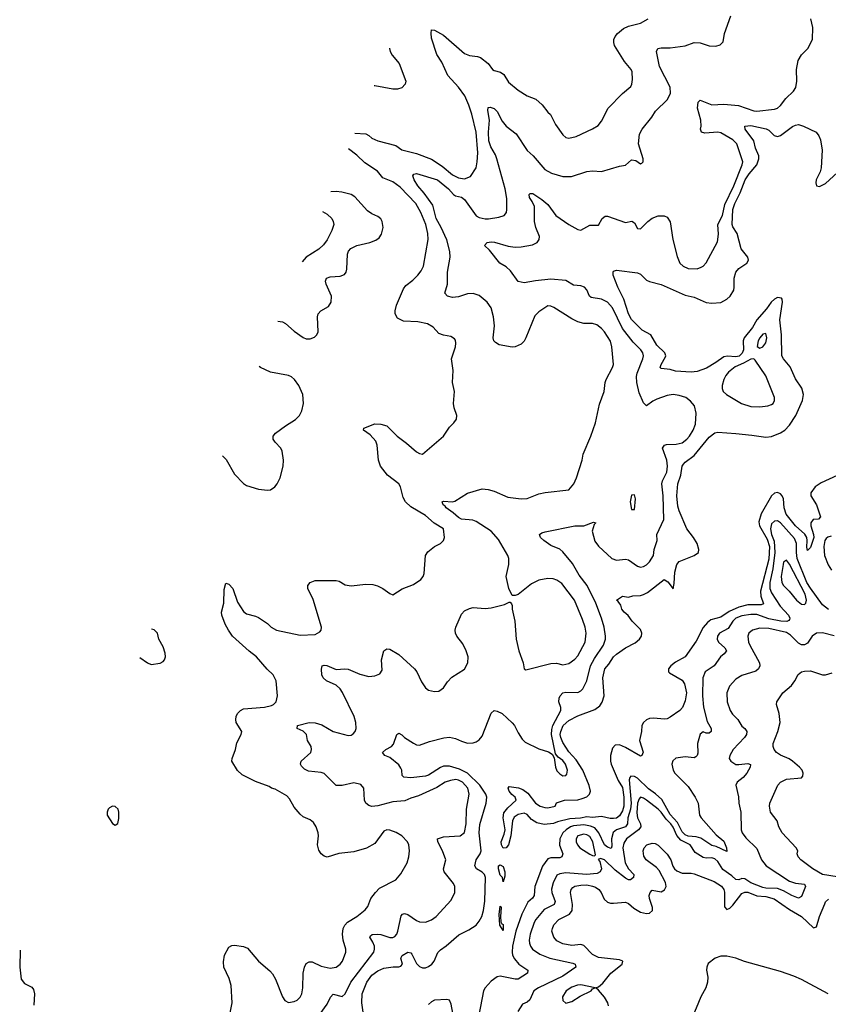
# Model space of a CAD drawing. Header units: inches. Extents: x 2134017 to 2292458, y 756222 to 916513.
# Tile 161 of 256: x 2140409 to 2145830, y 862701 to 869303. Entities that reach past the tile are written whole.
import ezdxf

# ---------------------------------------------------------------- set-up
doc = ezdxf.new("R2010")
doc.units = ezdxf.units.IN
doc.header["$MEASUREMENT"] = 0
doc.layers.add('C1846', color=7, linetype='Continuous')

msp = doc.modelspace()

# ---------------------------------------------------------------- linework, layer by layer
at = {"layer": 'C1846', "color": 5}
for points, elevation in [([(2142423.6, 862636.4), (2142470, 862701.3), (2142492, 862748), (2142510, 862768.9), (2142570, 862753.7), (2142590, 862770.4), (2142628.5, 862850), (2142782.2, 863050), (2142788.2, 863070), (2142787, 863090), (2142776.5, 863116.5), (2142755.4, 863150), (2142760.9, 863159.1), (2142771.9, 863168.1), (2142809.2, 863170.8), (2142830, 863168.7), (2142890, 863149.4), (2142910, 863149.4), (2142924, 863156), (2142936.8, 863170), (2142943.7, 863190), (2142966, 863294), (2142974.7, 863305.3), (2142988.7, 863310), (2143010, 863303.6), (2143070, 863262.7), (2143090, 863254), (2143130, 863250.3), (2143170, 863266), (2143200.5, 863290), (2143301.1, 863398.9), (2143325.4, 863450), (2143326.9, 863490), (2143317.4, 863510), (2143254.5, 863590), (2143250.9, 863610), (2143265.1, 863670), (2143243.8, 863730), (2143211, 863790), (2143209.6, 863810), (2143250, 863823), (2143362.7, 863830), (2143390, 863853.4), (2143402, 863910), (2143403.2, 864010), (2143422.3, 864110), (2143413.6, 864150), (2143376.5, 864190), (2143350, 864204.1), (2143333, 864207), (2143297.8, 864202.2), (2143262, 864190), (2143205.3, 864154.7), (2143082, 864098), (2143030, 864082.8), (2142990, 864065), (2142910, 864057.4), (2142810, 864032.4), (2142770, 864027.4), (2142750, 864033.3), (2142729.7, 864050), (2142720.5, 864070), (2142717, 864150), (2142695.6, 864175.6), (2142650, 864186), (2142570, 864168.6), (2142530, 864168.3), (2142450, 864247.4), (2142430, 864254.8), (2142344.5, 864264.5), (2142318.4, 864278.4), (2142298, 864298), (2142291.6, 864310), (2142295.6, 864330), (2142360.9, 864390), (2142366, 864410), (2142362.7, 864430), (2142338, 864470), (2142331.2, 864510), (2142310, 864532.6), (2142269.6, 864550), (2142272, 864570), (2142350, 864590.1), (2142390, 864588.8), (2142435.3, 864575.3), (2142510, 864529.5), (2142610, 864503.5), (2142630, 864506), (2142645, 864515), (2142657.7, 864530), (2142664.8, 864550), (2142661.4, 864590), (2142650.8, 864630), (2142572.4, 864792.4), (2142556.5, 864816.5), (2142530, 864841.7), (2142465.6, 864870), (2142443.5, 864890), (2142435.4, 864910), (2142431.5, 864948.5), (2142437.2, 864970), (2142450, 864975.8), (2142467.8, 864972.2), (2142530, 864946), (2142588.8, 864951.2), (2142610, 864948.3), (2142690, 864914), (2142750, 864898.7), (2142790, 864902.4), (2142822.5, 864917.5), (2142838, 864942), (2142834.5, 865010), (2142849.5, 865070), (2142870, 865084.9), (2142890, 865083), (2142950, 865046.7), (2143054.9, 864950), (2143070.3, 864930), (2143102.6, 864862.6), (2143130, 864822), (2143150, 864808), (2143170, 864801.6), (2143190, 864798), (2143219.1, 864800.9), (2143250, 864822), (2143277.4, 864862.6), (2143306.7, 864893.3), (2143391.6, 864948.4), (2143414, 864990), (2143416.4, 865030), (2143403, 865070), (2143378.9, 865118.9), (2143339.5, 865170), (2143329.6, 865190), (2143327.3, 865210), (2143332.3, 865230), (2143370, 865316), (2143390, 865338.8), (2143424.1, 865355.9), (2143450, 865362), (2143530, 865354.6), (2143570, 865358.3), (2143658.9, 865381.1), (2143690, 865398), (2143696.9, 865396.9), (2143706, 865386), (2143710, 865374), (2143710.4, 865350), (2143727.4, 865270), (2143737.6, 865150), (2143755.3, 865070), (2143783.1, 864990), (2143790.9, 864950.9), (2143802.8, 864942.8), (2143970, 864986), (2144007.5, 864987.5), (2144050, 864977.4), (2144090, 864985.8), (2144130, 865014.4), (2144150, 865038.5), (2144200.6, 865130), (2144206.6, 865190), (2144199.3, 865230), (2144182.1, 865282.1), (2144128.2, 865410), (2144042.5, 865522.5), (2144010, 865545.1), (2143985.9, 865554.2), (2143950, 865556.4), (2143890, 865544.4), (2143839, 865521), (2143750, 865449.4), (2143730, 865441.2), (2143710, 865442), (2143688.4, 865488.4), (2143671.1, 865570), (2143687.7, 865650), (2143688.7, 865690), (2143681.2, 865710), (2143617.8, 865817.8), (2143570, 865872.3), (2143470, 865938.3), (2143447, 865947), (2143370, 865953.5), (2143350, 865964), (2143315.8, 865995.8), (2143267.2, 866030), (2143261, 866041), (2143248.2, 866050), (2143241.2, 866070), (2143250, 866074.4), (2143309.7, 866070.3), (2143325.3, 866074.7), (2143411, 866129), (2143510, 866157.4), (2143550, 866153.8), (2143590, 866142.7), (2143682.4, 866102.4), (2143770, 866089.2), (2143810, 866093), (2143890, 866122.7), (2143932.3, 866132.3), (2144090, 866150.6), (2144123.7, 866190), (2144142.7, 866230), (2144179.6, 866350), (2144186.3, 866390), (2144238.5, 866510), (2144270, 866599.1), (2144295.9, 866724.1), (2144328, 866810), (2144334, 866870), (2144340.4, 866890), (2144383.5, 866970), (2144389.8, 866990), (2144379, 867110), (2144370, 867147), (2144330, 867211.2), (2144310, 867233), (2144277.4, 867257.4), (2144250, 867266.9), (2144190, 867265.3), (2144150, 867278.2), (2144110, 867297.8), (2143990, 867373), (2143970, 867382.4), (2143950, 867383.6), (2143890, 867345.1), (2143863.2, 867316.8), (2143802.6, 867170), (2143790, 867147), (2143770, 867127.3), (2143730.3, 867109.7), (2143710, 867106.9), (2143623.8, 867123.8), (2143597.6, 867137.6), (2143587, 867150), (2143582.4, 867170), (2143591.7, 867250), (2143584.6, 867310), (2143568.7, 867370), (2143543.1, 867410), (2143490, 867452.8), (2143450, 867467.9), (2143410, 867465), (2143350, 867445.1), (2143310, 867439.7), (2143276, 867450), (2143259.6, 867470), (2143276.4, 867530), (2143277.7, 867610), (2143294.7, 867710), (2143291.5, 867748.5), (2143272.4, 867827.6), (2143235, 867910), (2143200.8, 867970), (2143178.5, 868058.5), (2143120.8, 868140.8), (2143078, 868190), (2143052.8, 868230), (2143044.2, 868255.8), (2143051.8, 868268.2), (2143070, 868270.9), (2143210, 868229.5), (2143284.7, 868170), (2143318.1, 868130), (2143330, 868122.6), (2143370, 868112.1), (2143390, 868096.6), (2143468.7, 867988.7), (2143490, 867977.8), (2143530, 867968.4), (2143551.5, 867968.5), (2143621.7, 867978.3), (2143656, 867990), (2143672.3, 868010), (2143674.5, 868030), (2143674.9, 868105.1), (2143663.1, 868170), (2143608.7, 868370), (2143597.7, 868397.7), (2143566.9, 868450), (2143554.4, 868490), (2143551.7, 868548.3), (2143559.1, 868630), (2143546.5, 868693.5), (2143550, 868714.8), (2143562.9, 868717.1), (2143590, 868706.7), (2143610, 868686.7), (2143643.2, 868623.2), (2143669.4, 868589.4), (2143737.6, 868537.6), (2143810, 868425.2), (2143851.2, 868391.2), (2143930, 868299.6), (2143973.3, 868273.3), (2144050, 868252.4), (2144108.3, 868251.7), (2144210, 868286), (2144250, 868289.2), (2144310, 868284.4), (2144430, 868320.2), (2144470, 868327.2), (2144510, 868364.4), (2144539.3, 868359.3), (2144570, 868337.3), (2144579.5, 868340.5), (2144589.3, 868350.7), (2144589.4, 868370), (2144558, 868470), (2144563.7, 868536.3), (2144581.6, 868570), (2144647.6, 868650), (2144670.8, 868689.2), (2144750.8, 868769.2), (2144772.6, 868810), (2144769.7, 868850), (2144698.9, 868990), (2144677.4, 869090), (2144687, 869110), (2144710, 869114.4), (2144770, 869114.2), (2144870, 869128.7), (2144930, 869150.6), (2144970, 869148), (2145030, 869128.5), (2145074.9, 869125.1), (2145104.8, 869135.2), (2145124.1, 869155.9), (2145134.3, 869210), (2145177.2, 869330)], 360), ([(2142655, 868542), (2142730, 868538.1), (2142750, 868527.8), (2142769.7, 868509.7), (2142810, 868490.8), (2142930, 868460.6), (2142970.2, 868430.2), (2143070, 868406.2), (2143168.8, 868368.8), (2143241.2, 868321.2), (2143310, 868262.7), (2143350, 868242.7), (2143390, 868236.9), (2143430, 868252.2), (2143469, 868311), (2143476.8, 868350), (2143480.2, 868410), (2143469.9, 868550), (2143439.9, 868670), (2143419.9, 868730), (2143392, 868792), (2143351.2, 868850), (2143279.4, 868930), (2143238.3, 869018.3), (2143206.2, 869070), (2143170, 869179), (2143166.5, 869213.5), (2143170, 869234.8), (2143190, 869232.2), (2143250, 869200.2), (2143390, 869076.9), (2143423.6, 869063.6), (2143477.4, 869057.4), (2143497.3, 869050), (2143549.1, 869009.1), (2143578.4, 868970), (2143590, 868962.7), (2143631.6, 868951.6), (2143655.6, 868935.6), (2143684.8, 868884.8), (2143750.4, 868830), (2143810, 868793.1), (2143870, 868770.3), (2143912.3, 868732.3), (2143950, 868682.4), (2143967.8, 868667.7), (2144001.6, 868601.6), (2144050, 868530.2), (2144070, 868514), (2144090, 868508.2), (2144139.8, 868520.2), (2144248.9, 868571.1), (2144286.1, 868593.9), (2144310, 868623.8), (2144354.2, 868710), (2144450, 868807.9), (2144505.3, 868854.7), (2144512.1, 868870), (2144516.6, 868903.4), (2144514, 868954), (2144507.2, 868970), (2144462.8, 869022.8), (2144396.8, 869130), (2144391, 869150), (2144392.6, 869170), (2144401.3, 869190), (2144417.4, 869210), (2144455.8, 869244.2), (2144490, 869260.7), (2144570, 869279.7), (2144622, 869310)], 380), ([(2142712, 862648), (2142702.1, 862710), (2142705.9, 862770), (2142736.7, 862850), (2142770, 862896.4), (2142810, 862924.2), (2142850, 862943.4), (2142912.9, 862952.9), (2142950, 862952.3), (2142963, 862957), (2142974.2, 862970), (2142964.1, 863010), (2142971.9, 863028.1), (2143010, 863050.1), (2143030, 863046.4), (2143037.6, 863037.6), (2143070, 862973.7), (2143090, 862953.8), (2143110, 862944.7), (2143130, 862945.1), (2143150, 862953.1), (2143172.2, 862970), (2143187.2, 862990), (2143212.8, 863047.2), (2143230, 863066.3), (2143268.2, 863091.8), (2143353.5, 863166.5), (2143420.3, 863199.7), (2143468, 863232), (2143490, 863257), (2143507.8, 863290), (2143518.8, 863330), (2143527.8, 863392.2), (2143532.5, 863550), (2143525.8, 863570), (2143510, 863585.8), (2143471.1, 863610), (2143459.2, 863630), (2143468.7, 863670), (2143495.4, 863710), (2143502, 863730), (2143489.9, 863849.9), (2143492.9, 863907.1), (2143536.4, 864050), (2143539.9, 864090), (2143534.4, 864110), (2143494.6, 864170), (2143410.6, 864250.6), (2143358.1, 864278.1), (2143290, 864297.4), (2143250, 864296.6), (2143230, 864289.6), (2143150, 864236.3), (2143130, 864230.8), (2143030, 864218.6), (2142983.1, 864223.1), (2142973.9, 864233.9), (2142970.5, 864270), (2142964.8, 864284.8), (2142950, 864306.5), (2142890, 864355.1), (2142856, 864370), (2142840.9, 864390), (2142864.5, 864410), (2142900.7, 864430), (2142915.3, 864444.7), (2142937, 864510), (2142950, 864519.5), (2142970, 864508.7), (2142989.4, 864489.4), (2143050, 864452.4), (2143070, 864441.6), (2143090, 864439.3), (2143156.8, 864463.2), (2143253, 864487), (2143290, 864491.1), (2143330, 864484.1), (2143370, 864464.3), (2143410, 864451.7), (2143450, 864454.3), (2143470, 864460.2), (2143490, 864473.4), (2143510, 864499), (2143570, 864653), (2143590, 864670.3), (2143610, 864667.2), (2143643.1, 864650), (2143710, 864588.7), (2143726, 864570), (2143750, 864520.7), (2143778.3, 864478.3), (2143798.6, 864458.6), (2143890, 864414.1), (2143953.4, 864393.4), (2143978.9, 864378.9), (2143992.7, 864352.7), (2144001, 864290), (2144010, 864266.5), (2144030, 864245.4), (2144050, 864233.4), (2144070, 864234), (2144076.3, 864243.7), (2144081, 864270), (2144068.2, 864310), (2144050, 864334.5), (2144018.9, 864358.9), (2144000.9, 864380.9), (2143975.1, 864510), (2143975.6, 864544.4), (2143982, 864570), (2144035.7, 864670), (2144035.6, 864690), (2144023.7, 864730), (2144025.6, 864754.4), (2144031.1, 864770), (2144050.7, 864789.3), (2144070, 864793.7), (2144150, 864792.4), (2144170, 864802.7), (2144183.7, 864816.3), (2144209.9, 864870.1), (2144235.9, 864970), (2144261.3, 865018.7), (2144322.5, 865110), (2144335.7, 865150), (2144335.7, 865170), (2144326.6, 865230), (2144309.8, 865290), (2144271.2, 865390), (2144213.1, 865510), (2144159.3, 865579.3), (2144115.8, 865655.8), (2144050, 865735.9), (2144030, 865753), (2143970, 865777.8), (2143921.6, 865810), (2143900.7, 865830), (2143894.5, 865850), (2143910, 865862.4), (2143931, 865869), (2144130, 865909.2), (2144190, 865910.2), (2144254.6, 865934.6), (2144270.2, 865930), (2144261.1, 865918.9), (2144246.7, 865873.3), (2144265.6, 865805.6), (2144290, 865772.9), (2144378.4, 865690), (2144410, 865678.5), (2144470, 865686.7), (2144490, 865681.5), (2144550, 865638), (2144570, 865632), (2144590, 865635.8), (2144610, 865648.4), (2144630, 865668.5), (2144657.7, 865710), (2144663.4, 865750), (2144683.2, 865810), (2144679.8, 865850), (2144727.5, 865952.5), (2144723.6, 866110), (2144714.7, 866190), (2144718.4, 866210), (2144747, 866270), (2144751.4, 866310), (2144746.8, 866350), (2144718.5, 866430), (2144730.7, 866449.3), (2144745.4, 866454.6), (2144810, 866456.8), (2144850, 866466.6), (2144882, 866490), (2144898.8, 866510), (2144924.3, 866550), (2144938.8, 866590), (2144944.4, 866664.4), (2144933, 866713), (2144906.1, 866746.1), (2144874.5, 866770), (2144830, 866784.1), (2144790, 866789), (2144750, 866783.4), (2144680.3, 866759.7), (2144653.7, 866746.3), (2144610, 866713.3), (2144590, 866735.1), (2144561, 866801), (2144546.3, 866870), (2144543.4, 866910), (2144547.4, 866932.6), (2144586.8, 867030), (2144589.8, 867050), (2144585.3, 867070), (2144573.1, 867090), (2144521.5, 867141.5), (2144450, 867232), (2144382.3, 867370), (2144350, 867409.3), (2144310, 867428.8), (2144241, 867441), (2144227.9, 867450), (2144210.8, 867490.8), (2144194.8, 867510), (2144170, 867517.9), (2144122.3, 867522.3), (2144070, 867553.8), (2143970, 867563.7), (2143867.2, 867552.8), (2143790, 867538.3), (2143750, 867546.9), (2143699.3, 867619.2), (2143670, 867645.3), (2143627.6, 867670), (2143558.2, 867758.2), (2143525.2, 867790), (2143542, 867810), (2143570, 867812.9), (2143591.2, 867811.2), (2143684.4, 867784.4), (2143730, 867778.5), (2143770, 867779.3), (2143846.8, 867793.2), (2143878, 867810), (2143892.1, 867830), (2143894, 867850), (2143869.5, 867909.5), (2143859.2, 867950), (2143859.1, 868050), (2143844.7, 868084.7), (2143826.4, 868110), (2143823.6, 868130), (2143830, 868138), (2143850, 868137.6), (2143910, 868097.7), (2143950, 868064.6), (2144004.2, 867990), (2144090, 867930.2), (2144150, 867895.3), (2144170, 867892.7), (2144230, 867924.9), (2144290, 867925.5), (2144313.6, 867970), (2144333.4, 867986.6), (2144350, 867984.9), (2144470, 867942.6), (2144513.3, 867953.3), (2144530, 867942), (2144550, 867904), (2144570, 867900.4), (2144618.9, 867950), (2144650, 867972.6), (2144690, 867987.4), (2144730, 867988.4), (2144750, 867978), (2144768.8, 867948.8), (2144787.1, 867830), (2144815.6, 867715.6), (2144834, 867670), (2144856.3, 867650), (2144890, 867635.8), (2144950, 867632.7), (2144977.1, 867642.9), (2144990, 867650.5), (2145010, 867673.4), (2145087, 867813), (2145094.1, 867865.9), (2145088.5, 867930), (2145119.6, 867990), (2145135.6, 868064.4), (2145197, 868190), (2145252.8, 868330), (2145256.1, 868350), (2145216.1, 868470), (2145190, 868497.6), (2145110, 868544.5), (2145090, 868548.7), (2145003.1, 868543.1), (2144979.3, 868550), (2144974, 868570), (2144977.4, 868590), (2144974.8, 868630), (2144953.1, 868710), (2144958.4, 868750), (2144970, 868763), (2145050, 868733.5), (2145130, 868736.3), (2145227.4, 868727.4), (2145330, 868692.8), (2145350, 868690.2), (2145470, 868704.4), (2145490, 868710.4), (2145510, 868728.4), (2145545.9, 868774.1), (2145595.4, 868824.6), (2145611.3, 868848.7), (2145619, 868890), (2145615.5, 868970), (2145627.4, 869030), (2145650, 869068.4), (2145693.3, 869110), (2145722.7, 869170), (2145726.8, 869250), (2145712.1, 869310)], 340), ([(2142888.6, 869112.2), (2142888.6, 869110), (2142893.2, 869090), (2142906.5, 869066.5), (2142952.1, 869010), (2142997.6, 868890), (2142994, 868870), (2142970, 868846.4), (2142942.4, 868837.6), (2142910, 868837.4), (2142790, 868860.6), (2142785.5, 868860.6)], 420), ([(2145890, 866247.3), (2145781.6, 866198.4), (2145742.8, 866170), (2145712.3, 866130), (2145712.7, 866110), (2145751.5, 866050), (2145777.2, 865970), (2145765.1, 865954.9), (2145727.7, 865952.3), (2145712.7, 865930), (2145713.2, 865910), (2145731.6, 865851.6), (2145732.3, 865830), (2145710, 865762.9), (2145690, 865743.7), (2145685.4, 865765.4), (2145688.4, 865810), (2145685.2, 865830), (2145672.2, 865852.2), (2145610, 865908.5), (2145547, 865987), (2145534.1, 866030), (2145529.2, 866089.2), (2145520.1, 866110), (2145510, 866123.9), (2145490, 866133.1), (2145470, 866128.2), (2145450, 866110.4), (2145380.7, 865990), (2145364, 865936), (2145367.8, 865910), (2145420.5, 865820.5), (2145435.7, 865770), (2145430, 865686.2), (2145376, 865470), (2145377.9, 865437.9), (2145394.7, 865385.3), (2145379.5, 865380.5), (2145290, 865378.4), (2145230, 865363.9), (2145165.6, 865334.4), (2145110, 865296.8), (2145042.3, 865277.7), (2145019.3, 865260.7), (2144991.5, 865228.5), (2144944.7, 865135.3), (2144870.6, 865030), (2144805.3, 864994.7), (2144774.9, 864970), (2144758.3, 864950), (2144758.9, 864930), (2144764.2, 864924.2), (2144850, 864873.9), (2144865.5, 864850), (2144878, 864790), (2144870, 864736.3), (2144851.7, 864690), (2144835, 864670), (2144770, 864626), (2144750, 864615.6), (2144730, 864611.8), (2144659.5, 864619.5), (2144630, 864616.8), (2144610, 864608.2), (2144590.3, 864590), (2144579.5, 864570), (2144576.4, 864530), (2144563, 864470), (2144588.1, 864391.9), (2144579.1, 864370), (2144570, 864364.7), (2144470, 864423.7), (2144430, 864440.5), (2144401.7, 864438.3), (2144382, 864418), (2144370.2, 864369.8), (2144369.1, 864330.9), (2144373.9, 864310), (2144420.7, 864200.7), (2144450, 864154.3), (2144459.8, 864090), (2144459.8, 864030), (2144450, 863997.3), (2144430, 863965.3), (2144410, 863947.8), (2144390, 863946), (2144366.8, 863946.8), (2144310, 863959.6), (2144250, 863952.4), (2144210, 863956.7), (2144168.1, 863948.1), (2144095.9, 863944.1), (2144015.4, 863924.6), (2143987, 863913), (2143925.9, 863905.9), (2143876.6, 863916.6), (2143839.6, 863939.6), (2143810, 863972.8), (2143790, 863981.3), (2143750, 863973.5), (2143723.7, 863956.3), (2143713.2, 863930), (2143702.4, 863830), (2143686.7, 863770), (2143671.1, 863748.9), (2143650, 863748.5), (2143638, 863770), (2143636.8, 863790), (2143657.8, 863842.2), (2143662.4, 863870), (2143650.7, 863950), (2143655.6, 863984.4), (2143681.1, 864019), (2143736.9, 864070), (2143729.4, 864090), (2143707.4, 864107.4), (2143689.5, 864130), (2143682.7, 864150), (2143690, 864161), (2143752.1, 864152.1), (2143781.7, 864141.7), (2143816.2, 864116.2), (2143867, 864050), (2143899.1, 864030), (2143930, 864019.5), (2143950, 864018.4), (2143998, 864030), (2144007.3, 864052.7), (2144062, 864070), (2144150, 864072.1), (2144180.4, 864079.6), (2144210, 864091.3), (2144228.7, 864110), (2144235.6, 864130), (2144227, 864167), (2144185, 864270), (2144140.5, 864340.5), (2144090, 864393.7), (2144050, 864456), (2144036.1, 864490), (2144033.1, 864510), (2144036.2, 864530), (2144053.3, 864570), (2144090, 864603.2), (2144150, 864635), (2144263.5, 864676.5), (2144297.7, 864702.3), (2144313.8, 864726.2), (2144326.8, 864770), (2144319.1, 864890), (2144332, 864950), (2144358.5, 864981.5), (2144389.9, 865030), (2144410, 865049.2), (2144469.7, 865090), (2144534.5, 865125.5), (2144563.9, 865150), (2144576.5, 865170), (2144578.8, 865190), (2144570, 865214.7), (2144514, 865270), (2144487.6, 865307.6), (2144462.2, 865330), (2144446.2, 865350), (2144438, 865378), (2144422, 865402), (2144409.1, 865410.9), (2144450, 865437.3), (2144490, 865431.3), (2144519.3, 865440.7), (2144570, 865442.3), (2144590, 865447.7), (2144617.3, 865462.7), (2144730, 865549), (2144754.7, 865534.7), (2144790, 865487.3), (2144797, 865523), (2144801.9, 865598.1), (2144813.3, 865650), (2144830, 865670.2), (2144929.7, 865710), (2144958.5, 865730), (2144962.2, 865750), (2144949.9, 865789.9), (2144926.9, 865830), (2144882.3, 865890), (2144830.6, 866010.6), (2144821.6, 866041.6), (2144815.4, 866110), (2144821.9, 866190), (2144840.6, 866250), (2144851, 866309), (2144858.2, 866321.8), (2144870, 866335.6), (2144930, 866379.8), (2145030, 866504.7), (2145070, 866532.8), (2145090, 866537.7), (2145210, 866528.8), (2145318.1, 866518.1), (2145410, 866502.7), (2145450, 866507.5), (2145510, 866532.7), (2145538.2, 866550), (2145570, 866583.2), (2145611.8, 866650), (2145655.9, 866750), (2145663.4, 866790), (2145652.9, 866832.9), (2145610, 866895.1), (2145574.8, 866974.8), (2145528.4, 867028.4), (2145518, 867050), (2145516, 867190), (2145504.3, 867290), (2145523.4, 867410), (2145520.7, 867430), (2145515.7, 867435.7), (2145490, 867439.4), (2145469.6, 867430), (2145447.6, 867410), (2145415, 867365), (2145350, 867291.2), (2145321.2, 867238.8), (2145265.5, 867170), (2145259.6, 867150), (2145261.9, 867090), (2145253.1, 867066.9), (2145232.1, 867047.9), (2145210, 867042.7), (2145152.9, 867047.1), (2145130, 867042.7), (2145076.4, 867003.6), (2145012.7, 866967.3), (2144950, 866945), (2144910, 866938.9), (2144805.7, 866945.7), (2144770, 866956.5), (2144710, 866965), (2144702.6, 866970), (2144708.2, 866990), (2144737.9, 867042.1), (2144740.4, 867050), (2144734.6, 867070), (2144680.9, 867120.9), (2144639.2, 867190), (2144581.5, 867221.5), (2144510, 867292.7), (2144490, 867331.5), (2144460.1, 867430), (2144417.8, 867510), (2144388.2, 867590), (2144386.4, 867610), (2144390, 867618), (2144410, 867624), (2144550, 867606.5), (2144570, 867596.5), (2144610, 867556.5), (2144630, 867547.4), (2144710, 867527.7), (2144870, 867456), (2144930, 867443.7), (2145010, 867407.4), (2145050, 867402.6), (2145110, 867407), (2145150, 867429.2), (2145170.9, 867450), (2145195.9, 867490), (2145199.4, 867510), (2145197.7, 867570), (2145208.9, 867610), (2145230, 867634.9), (2145283.6, 867670), (2145294.4, 867690), (2145290, 867710.8), (2145246, 867766), (2145217.9, 867870), (2145190, 867914.3), (2145185.6, 867930), (2145189.1, 868030), (2145202.6, 868070), (2145238.4, 868141.6), (2145273.2, 868230), (2145299.4, 868270), (2145351, 868330), (2145364.8, 868370), (2145363.2, 868390), (2145342.2, 868442.2), (2145331.1, 868490), (2145273, 868570), (2145269.9, 868590.1), (2145310, 868593.6), (2145412.4, 868572.4), (2145430, 868563.5), (2145466.7, 868526.7), (2145490, 868519.5), (2145510, 868526.1), (2145590, 868587.5), (2145610, 868596.6), (2145630, 868599.4), (2145663.8, 868590), (2145748.6, 868548.6), (2145765.6, 868525.6), (2145777.1, 868497.1), (2145787.8, 868427.8), (2145782.1, 868310), (2145776.3, 868283.7), (2145749.5, 868229.5), (2145745.5, 868210), (2145750, 868188.9), (2145770, 868185.2), (2145810, 868203.8), (2145947, 868330)], 320), ([(2141813.9, 862610), (2141832.5, 862710), (2141825.7, 862825.7), (2141813.1, 862873.1), (2141778, 862950), (2141774.2, 862985.8), (2141782.9, 863030), (2141810, 863084), (2141830, 863095.5), (2141850, 863096.3), (2141910, 863088), (2141936.7, 863076.7), (2142008.9, 862990), (2142085.8, 862925.8), (2142104.1, 862904.2), (2142123, 862870), (2142170, 862750.5), (2142187, 862727), (2142210, 862713.7), (2142250, 862718.3), (2142270, 862728.9), (2142290, 862748.7), (2142301, 862770), (2142308, 862812), (2142309.9, 862910.1), (2142318.9, 862950), (2142330, 862973.4), (2142350, 862985.2), (2142370, 862986), (2142430, 862955.4), (2142490, 862943.8), (2142530, 862950.2), (2142557.7, 862970), (2142572.8, 862990), (2142594.6, 863050), (2142595.5, 863070), (2142578, 863130), (2142573.7, 863170), (2142577.5, 863210), (2142587.7, 863232.3), (2142607.6, 863252.4), (2142669.6, 863290), (2142726, 863334), (2142743.3, 863356.7), (2142763.5, 863410), (2142793.1, 863450), (2142821.4, 863478.6), (2142930, 863535.6), (2142964, 863576), (2143007.1, 863650), (2143018.3, 863690), (2143021.7, 863730), (2143018, 863770), (2143007.7, 863790), (2142969.8, 863830), (2142933, 863853), (2142890, 863869.4), (2142870, 863869.9), (2142850, 863860.6), (2142790, 863778.7), (2142733, 863747), (2142650, 863722.2), (2142548.2, 863711.8), (2142470, 863687.8), (2142450, 863694.5), (2142429.3, 863710), (2142413.8, 863733.8), (2142405.6, 863770), (2142412.3, 863830), (2142409.4, 863850.6), (2142397, 863890), (2142378.7, 863918.7), (2142356.5, 863936.5), (2142310, 863957.6), (2142290, 863974.8), (2142250, 864023.5), (2142218.7, 864078.7), (2142199.3, 864099.3), (2142122.4, 864142.4), (2142096, 864150), (2142082, 864162), (2141990, 864194.7), (2141899.8, 864239.8), (2141869.2, 864269.2), (2141831.2, 864330), (2141834, 864350), (2141856.4, 864410), (2141865.6, 864454.4), (2141894.5, 864510), (2141897, 864530), (2141860.9, 864590), (2141857.1, 864610), (2141859.8, 864630), (2141869.1, 864650.9), (2141888.6, 864671.4), (2141910, 864681.3), (2142050, 864692.4), (2142096.5, 864703.5), (2142109.8, 864710.2), (2142127.3, 864730), (2142138, 864770), (2142127.4, 864870), (2142108.5, 864910), (2142068.2, 864948.2), (2141996.5, 865030), (2141948, 865068), (2141836.5, 865170), (2141807.7, 865210), (2141786.5, 865250), (2141764.1, 865310), (2141760.9, 865330), (2141776.4, 865390), (2141778.7, 865481.3), (2141790, 865524), (2141810, 865518.7), (2141836.9, 865490), (2141870, 865398.4), (2141910, 865335.5), (2141930, 865318.4), (2141990, 865303.1), (2142010, 865293.7), (2142070, 865253.7), (2142094.9, 865230), (2142130.2, 865210.2), (2142290, 865175.2), (2142390, 865180.3), (2142421.7, 865198.3), (2142429.6, 865210), (2142433.3, 865230), (2142375.8, 865415.8), (2142340.5, 865490), (2142339.6, 865510), (2142355.1, 865530), (2142390, 865541.5), (2142530, 865542.3), (2142550, 865537.4), (2142590, 865514.6), (2142630, 865506.3), (2142730, 865517.6), (2142776.5, 865516.5), (2142807.9, 865507.9), (2142842.8, 865490), (2142890, 865454.8), (2142910, 865446), (2142972.5, 865487.5), (2143050, 865515.5), (2143097.2, 865550), (2143112.7, 865570), (2143120.9, 865590), (2143130, 865711.3), (2143145.4, 865734.6), (2143190, 865771.3), (2143230, 865791.3), (2143249.3, 865810.7), (2143256, 865830), (2143249.2, 865890), (2143186.7, 865926.7), (2143130, 865979.5), (2143030, 866036.3), (2142994.3, 866070), (2142979.6, 866099.6), (2142962, 866170), (2142950.8, 866190), (2142875.1, 866250), (2142827.2, 866310), (2142815.1, 866350), (2142805.6, 866450), (2142797.1, 866477.1), (2142758.9, 866518.9), (2142713.2, 866550), (2142715.3, 866564.7), (2142790, 866593.1), (2142830, 866592), (2142870, 866578.7), (2142938.9, 866510), (2143003.1, 866463.1), (2143070, 866406), (2143090, 866393.4), (2143110, 866390.8), (2143249, 866510), (2143290, 866571.3), (2143320.4, 866599.6), (2143336.4, 866623.6), (2143339, 866650), (2143320.5, 866700.5), (2143316.2, 866730), (2143322.9, 866810), (2143311.1, 866871.1), (2143315.1, 866950), (2143304.2, 867030), (2143329.6, 867110), (2143333.1, 867133.1), (2143330, 867155.3), (2143324.1, 867164.1), (2143298.7, 867178.7), (2143250, 867187.6), (2143219.1, 867199.1), (2143181.1, 867241.1), (2143143, 867263), (2143076.9, 867276.9), (2142981.4, 867281.4), (2142942.2, 867302.2), (2142926.9, 867330), (2142926.2, 867350), (2142935.6, 867390), (2142981.5, 867498.5), (2142998.5, 867521.5), (2143044.2, 867555.8), (2143078.2, 867590), (2143100.6, 867619.4), (2143116.5, 867650), (2143147.1, 867830), (2143145.5, 867870), (2143131.4, 867930), (2143098.2, 868010), (2143063.5, 868070), (2142959.2, 868179.2), (2142910, 868215.3), (2142843.2, 868243.2), (2142807.8, 868287.8), (2142723, 868343), (2142670, 868395.9), (2142612.2, 868437.7)], 380), ([(2142139, 867282.3), (2142170, 867276.5), (2142190, 867265.5), (2142250, 867214.4), (2142310, 867172.9), (2142330, 867164), (2142356.6, 867163.4), (2142386, 867174), (2142401.6, 867190), (2142409.6, 867210), (2142404.8, 867310), (2142409.7, 867330), (2142428.3, 867351.7), (2142479.3, 867380.7), (2142497.6, 867410), (2142499.8, 867450), (2142463.7, 867530), (2142458.9, 867550), (2142465.7, 867570), (2142490, 867578.9), (2142557.3, 867582.7), (2142585.9, 867594.1), (2142597.3, 867610), (2142602.4, 867630), (2142606.4, 867730), (2142613.2, 867750), (2142628.7, 867770), (2142670, 867789.4), (2142757.2, 867810), (2142795.9, 867824.1), (2142818.7, 867841.3), (2142834.3, 867865.7), (2142844.8, 867910), (2142839.1, 867950), (2142830, 867967), (2142810, 867983.5), (2142770, 868000.9), (2142741.1, 868021.1), (2142655.4, 868115.4), (2142630, 868131.3), (2142567.7, 868147.7), (2142530, 868151.9), (2142493.9, 868148.7)], 420), ([(2142439.8, 868016.6), (2142470, 867998.5), (2142501.3, 867970), (2142511.3, 867950), (2142514, 867930), (2142501.7, 867890), (2142470, 867828.2), (2142446.3, 867793.7), (2142415, 867765), (2142328.3, 867710), (2142301.6, 867679.3)], 440), ([(2141768.4, 866377.6), (2141793.2, 866353.2), (2141850, 866255.6), (2141910, 866193.4), (2141930, 866178.9), (2142010, 866154.9), (2142070, 866147.7), (2142090, 866150.7), (2142119.3, 866170), (2142134.5, 866190), (2142154, 866230), (2142175.1, 866310), (2142178.4, 866350), (2142169.6, 866410), (2142159.6, 866430), (2142120.5, 866470), (2142108.3, 866490), (2142108, 866510), (2142122.9, 866530), (2142190, 866579.6), (2142257.8, 866622.2), (2142284.7, 866650), (2142299.3, 866680.7), (2142310.8, 866729.2), (2142306.6, 866790), (2142281.2, 866850), (2142251.3, 866890), (2142230, 866909), (2142210, 866918.1), (2142090, 866940.2), (2142024, 866970), (2142013.9, 866977)], 420), ([(2145830, 865347.9), (2145790, 865380.3), (2145710, 865490.7), (2145686.8, 865530), (2145622, 865690), (2145616.6, 865730), (2145616.7, 865790), (2145603.5, 865823.5), (2145510, 865929.9), (2145490, 865942.4), (2145470, 865941.5), (2145450, 865921.5), (2145441.9, 865890), (2145449.7, 865850.3), (2145466.2, 865806.2), (2145470.8, 865730.8), (2145458.3, 865621.7), (2145437.3, 865530), (2145437.2, 865490), (2145450, 865460.2), (2145508.1, 865370), (2145563.3, 865310), (2145572.7, 865290), (2145570, 865281.6), (2145565.9, 865274.1), (2145551.5, 865268.5), (2145510.7, 865269.3), (2145430, 865285.7), (2145350, 865313.7), (2145310, 865314), (2145250, 865305.2), (2145210, 865289.3), (2145190.7, 865270), (2145158.3, 865221.7), (2145101.2, 865190), (2145086.8, 865170), (2145084.6, 865150), (2145094.7, 865130), (2145136.5, 865090), (2145147.9, 865070), (2145131.8, 865050), (2145106.5, 865030), (2145065.5, 864970), (2145004.9, 864930), (2144988.4, 864890), (2144985.7, 864770), (2144993.8, 864693.8), (2145017.2, 864597.2), (2145043.7, 864550), (2145044.4, 864530), (2145030, 864518), (2145010, 864518), (2144990, 864527.6), (2144970, 864513.2), (2144952, 864450), (2144954.8, 864385.2), (2144951, 864369), (2144940.7, 864359.3), (2144930, 864353.5), (2144870, 864359.2), (2144808.6, 864351.4), (2144786.5, 864333.5), (2144780.8, 864310), (2144789.2, 864270), (2144800.7, 864250), (2144890, 864160.3), (2144937.3, 864090), (2144956.5, 864050), (2144967.3, 863970), (2144978, 863950), (2145077.2, 863837.2), (2145130, 863793.6), (2145148.2, 863750), (2145150, 863725.2), (2145078.5, 863758.5), (2145050, 863766.3), (2144975.6, 863815.6), (2144944.3, 863824.3), (2144890, 863828.5), (2144870, 863836.6), (2144850, 863856.7), (2144819.4, 863919.4), (2144770, 863973.8), (2144714.5, 864074.5), (2144671.9, 864111.9), (2144624.4, 864144.4), (2144550, 864216.8), (2144530, 864228.2), (2144506.7, 864230), (2144498.4, 864221.6), (2144494.4, 864205.6), (2144508.7, 864050), (2144503.1, 864010), (2144486.2, 863950), (2144484.7, 863910), (2144470.3, 863889.7), (2144410.4, 863869.6), (2144387.5, 863852.5), (2144376.2, 863810), (2144378.6, 863761.4), (2144374.6, 863745.4), (2144350, 863753.7), (2144330, 863770.4), (2144291.5, 863851.5), (2144264, 863884), (2144236, 863896), (2144190, 863904.8), (2144122.5, 863897.5), (2144101, 863890), (2144071.9, 863870), (2144051, 863850), (2144029.6, 863810), (2144028.7, 863768.7), (2144049.3, 863710), (2144043.1, 863690), (2144030, 863683.4), (2143970, 863682.4), (2143950, 863675.4), (2143913.1, 863626.9), (2143861.6, 863490), (2143858, 863430), (2143846.9, 863413.1), (2143814.6, 863385.4), (2143776, 863304), (2143735.2, 863190), (2143712.7, 863090), (2143710.1, 863050), (2143713.6, 863030), (2143725.2, 863005.2), (2143756.2, 862970), (2143816.5, 862930), (2143814, 862910), (2143750, 862869.3), (2143730, 862868.2), (2143630, 862889.2), (2143610, 862885.6), (2143570, 862856.8), (2143528.5, 862810), (2143517.8, 862790), (2143487.4, 862627.4)], 340), ([(2145850, 865839.1), (2145827, 865833), (2145815.6, 865824.4), (2145806.9, 865810), (2145798.8, 865770), (2145804.3, 865710), (2145828.7, 865648.7), (2145851.2, 865611.2)], 340), ([(2141215, 865026.6), (2141266.8, 864990), (2141290, 864979.1), (2141350, 864987.7), (2141370, 864998.8), (2141379.3, 865010), (2141387, 865030), (2141385.1, 865054.9), (2141370, 865098), (2141341.3, 865150), (2141333.3, 865190), (2141310.9, 865210.9), (2141292.3, 865215.4)], 420), ([(2145869.3, 865170.7), (2145790, 865192.7), (2145750.2, 865189.8), (2145722.6, 865170), (2145690, 865123), (2145670, 865112.1), (2145650, 865111.8), (2145630, 865121.6), (2145576.2, 865176.2), (2145550, 865193.2), (2145430, 865219.7), (2145370, 865221.9), (2145322.4, 865210), (2145298, 865190), (2145290.3, 865170), (2145295.5, 865130), (2145302.8, 865110), (2145368.4, 864990), (2145370.2, 864970), (2145362.8, 864950), (2145344.8, 864935.2), (2145250, 864906.5), (2145210, 864881.5), (2145166.8, 864833.2), (2145149.3, 864790), (2145152.6, 864730), (2145172.7, 864670), (2145187.3, 864647.3), (2145223.9, 864610), (2145250, 864566.7), (2145270.5, 864550), (2145283.1, 864530), (2145280.3, 864510), (2145268.9, 864490), (2145191.5, 864410), (2145169, 864370), (2145165.3, 864350), (2145176, 864330), (2145210, 864309.4), (2145230, 864307.7), (2145290, 864316.1), (2145308, 864308), (2145306, 864290), (2145283.5, 864250), (2145259, 864221), (2145219.7, 864190), (2145209.3, 864170), (2145228.3, 864091.7), (2145230.3, 864050), (2145242.9, 863990), (2145244.9, 863870), (2145252.9, 863850), (2145277.7, 863817.7), (2145350, 863746), (2145382, 863670), (2145412.4, 863630), (2145570, 863526.8), (2145610, 863514), (2145670, 863506), (2145677.6, 863490), (2145650, 863424.2), (2145630, 863413.3), (2145585.3, 863430), (2145530, 863461.5), (2145490, 863477.5), (2145410, 863479), (2145390, 863484.1), (2145310, 863514.1), (2145270, 863542.4), (2145250, 863545.3), (2145230, 863535), (2145210, 863536.8), (2145182.8, 863562.8), (2145123.6, 863603.6), (2145090, 863657.8), (2145070, 863677.1), (2145050, 863683.8), (2145010, 863680.7), (2144990, 863684.1), (2144938.1, 863718.1), (2144902.9, 863770), (2144840.7, 863800.7), (2144813.2, 863833.2), (2144790, 863888), (2144775.2, 863910), (2144742.1, 863942.1), (2144708.8, 863990), (2144690, 864009.9), (2144610, 864070.4), (2144590, 864083.8), (2144570, 864089.8), (2144561, 864079), (2144550.9, 864049.1), (2144545.4, 863985.4), (2144551.1, 863950), (2144571.6, 863910), (2144572.2, 863890), (2144557.5, 863870), (2144477.5, 863810), (2144458.3, 863781.7), (2144451.5, 863750), (2144468.5, 863648.5), (2144489.5, 863609.5), (2144527.1, 863570), (2144524.4, 863550), (2144504.1, 863535.9), (2144490, 863536.1), (2144470, 863545.7), (2144400.1, 863600.1), (2144330, 863669.7), (2144302.3, 863677.7), (2144287.7, 863672.3), (2144297.8, 863657.7), (2144310.2, 863610), (2144299.5, 863590), (2144281.3, 863578.7), (2144209, 863571), (2144070, 863581.6), (2144030, 863576.3), (2144010, 863566.2), (2143984.3, 863515.7), (2143973.6, 863473.6), (2143976.6, 863450), (2143998.8, 863390), (2143991.9, 863370), (2143924.8, 863335.2), (2143870, 863269.8), (2143858.2, 863250), (2143830.7, 863170), (2143824.5, 863130), (2143826, 863110), (2143832.7, 863090), (2143847.2, 863070), (2143895.9, 863035.9), (2143963.8, 863010), (2144117.3, 862977.3), (2144133.4, 862970), (2144137.4, 862950), (2144050, 862888.9), (2143886, 862810), (2143856, 862790), (2143829.3, 862730.7), (2143810, 862715.1), (2143778.7, 862701.3), (2143747.8, 862652.2)], 360), ([(2145890, 863554.5), (2145790, 863570.1), (2145726, 863610), (2145645.3, 863670), (2145626.7, 863690), (2145622, 863710), (2145625.5, 863730), (2145615.3, 863750), (2145519.8, 863850), (2145498, 863890), (2145487.1, 863930), (2145443.2, 863990), (2145435.6, 864030), (2145438.7, 864050), (2145492.2, 864170), (2145510.4, 864190), (2145550.2, 864209.8), (2145650, 864219.6), (2145659.5, 864230), (2145661.3, 864250), (2145653.7, 864270), (2145636.9, 864290), (2145589.3, 864330), (2145566.8, 864346.7), (2145510, 864370.2), (2145482.4, 864390), (2145466.4, 864410), (2145459.7, 864430), (2145459.7, 864450), (2145491.7, 864530), (2145506.2, 864590), (2145500.3, 864650), (2145483.1, 864710), (2145484.9, 864730), (2145524.2, 864790), (2145582.2, 864837.8), (2145606.4, 864870), (2145628.8, 864911.2), (2145650.3, 864929.7), (2145670, 864935.1), (2145710, 864935.8), (2145790, 864909.7), (2145810, 864911.1), (2145856.5, 864923.5)], 380), ([(2144355.3, 862690), (2144351.8, 862710), (2144330, 862748), (2144290, 862796), (2144271.3, 862810), (2144290, 862818), (2144317.3, 862842.7), (2144372.2, 862910), (2144447, 862970), (2144453, 862990), (2144430, 862998.8), (2144290, 863014.7), (2144250, 863034.4), (2144190, 863094.6), (2144170, 863101.2), (2144110, 863094.4), (2144050, 863105.5), (2144010, 863127.1), (2143989.1, 863150), (2143977.2, 863190), (2143979.7, 863210), (2143990, 863234), (2144024, 863270), (2144094.2, 863305.8), (2144112.2, 863330), (2144114.7, 863370), (2144100.6, 863450), (2144105.2, 863470), (2144116.8, 863483.2), (2144130, 863492.2), (2144170, 863500.2), (2144210, 863501), (2144250, 863493.9), (2144270, 863486), (2144292.1, 863470), (2144306.4, 863450), (2144326.4, 863406.4), (2144350, 863385.5), (2144370, 863379.1), (2144390, 863379.1), (2144470, 863386.2), (2144490, 863377.4), (2144525.3, 863345.3), (2144570, 863319.1), (2144610, 863309.3), (2144630, 863312.1), (2144650.1, 863329.9), (2144651.2, 863348.8), (2144630.3, 863410), (2144628.9, 863430), (2144634.9, 863450), (2144650, 863465.1), (2144710, 863454.2), (2144732.7, 863467.3), (2144743.2, 863490), (2144738.4, 863518.4), (2144696.8, 863596.8), (2144677.5, 863617.5), (2144608.9, 863670), (2144593.7, 863693.7), (2144588, 863730), (2144595.3, 863750), (2144614, 863770), (2144650, 863780.5), (2144670, 863778.9), (2144690, 863767.6), (2144750, 863706.3), (2144774.7, 863670), (2144786.8, 863626.8), (2144798, 863610), (2144815.4, 863595.4), (2144850, 863581), (2144910, 863580.8), (2144930, 863576.5), (2145063.7, 863523.7), (2145113.5, 863493.5), (2145130, 863471.3), (2145133.5, 863453.5), (2145133.8, 863353.8), (2145150, 863335.3), (2145170, 863345.9), (2145190, 863365.3), (2145250, 863442.5), (2145270, 863452.8), (2145290, 863451.7), (2145350, 863428.2), (2145410, 863424.3), (2145467.7, 863407.7), (2145570, 863335.9), (2145650.3, 863290.3), (2145730, 863213.6), (2145750, 863219), (2145771.7, 863290), (2145805.4, 863374.6), (2145811.8, 863388.2), (2145830, 863406.6)], 380), ([(2140411.9, 863064.7), (2140408.9, 862950), (2140419.5, 862870), (2140440.8, 862840.8), (2140490, 862814.9), (2140500.6, 862800.6), (2140508.8, 862770), (2140504.8, 862695.2)], 380), ([(2145829.9, 862769.9), (2145650, 862867.1), (2145599.3, 862890), (2145510, 862921.3), (2145267.2, 862987.2), (2145209.2, 863010), (2145150, 863023.1), (2145110, 863023), (2145070.3, 863009.7), (2145024.9, 862975.1), (2145014.4, 862950), (2145012.2, 862930), (2145022.5, 862882.5), (2145020.3, 862850), (2145008.3, 862811.7), (2144975.6, 862750), (2144916.3, 862610)], 420), ([(2143326, 862570), (2143302.1, 862702.1), (2143290, 862727.8), (2143273.3, 862733.3), (2143190, 862727.9), (2143170, 862718.2), (2143150, 862699.1)], 340)]:
    msp.add_lwpolyline(points, dxfattribs=dict(at, elevation=elevation))
for points, elevation in [([(2145410, 867199.6), (2145390, 867195.1), (2145370, 867171), (2145360.2, 867150), (2145352.8, 867112.8), (2145370, 867100.4), (2145390, 867110.4), (2145410, 867137.1), (2145418, 867170)], 340), ([(2145330, 867028.2), (2145310, 867027.4), (2145261.1, 866998.9), (2145205.5, 866974.5), (2145160.2, 866939.8), (2145142.6, 866917.4), (2145130.2, 866890), (2145117.8, 866850), (2145117.4, 866830), (2145125.3, 866810), (2145146.4, 866790), (2145248.5, 866728.5), (2145310, 866709.1), (2145370, 866707.6), (2145425.3, 866714.7), (2145450, 866722.4), (2145459.5, 866730), (2145469.6, 866750), (2145468, 866770), (2145410, 866914.3), (2145339.1, 867019.1)], 340), ([(2144530, 866118), (2144510, 866115.3), (2144500.7, 866070), (2144510, 866018), (2144530, 866018), (2144538, 866090)], 360), ([(2145550, 865678.9), (2145530, 865665.1), (2145526.4, 865650), (2145512.8, 865570), (2145517.2, 865530), (2145530, 865508.4), (2145567.6, 865470), (2145615.8, 865410), (2145650, 865384.2), (2145670, 865380.9), (2145678.5, 865390), (2145682.9, 865410), (2145674.3, 865450), (2145570, 865651)], 360), ([(2141030, 864028.7), (2141010, 864019), (2141002.8, 864010), (2140996, 863990), (2140996, 863970), (2141030, 863912), (2141050, 863902), (2141067.3, 863912.7), (2141073.2, 863946.8), (2141073.2, 863990), (2141068, 864010), (2141050, 864028)], 420), ([(2144190, 863840.9), (2144151.5, 863830), (2144138.5, 863810), (2144139, 863790), (2144147.8, 863770), (2144165, 863750), (2144230, 863706.5), (2144250, 863698), (2144263.1, 863696.9), (2144270, 863702), (2144250.8, 863790), (2144230, 863825.8), (2144210, 863838.1)], 360), ([(2143650, 863522), (2143644.7, 863550), (2143630, 863567.6), (2143619.4, 863610), (2143619.8, 863630), (2143630, 863636.4), (2143650, 863625.5), (2143660.8, 863590), (2143661.1, 863558.9)], 320), ([(2143650, 863195.3), (2143628.1, 863231.9), (2143623.2, 863303.2), (2143630, 863358.8), (2143636.3, 863350), (2143631.6, 863290), (2143634.6, 863254.6), (2143640.5, 863240.5), (2143650, 863234.8)], 320), ([(2144170, 862831.3), (2144147.3, 862830), (2144110, 862815), (2144072.2, 862790), (2144048.7, 862750), (2144050, 862726.8), (2144070, 862708.2), (2144110, 862718.7), (2144165.6, 862754.4), (2144239, 862790), (2144250, 862804.7), (2144266, 862810)], 380)]:
    msp.add_lwpolyline(points, close=True, dxfattribs=dict(at, elevation=elevation))

doc.saveas('drawing.dxf')
